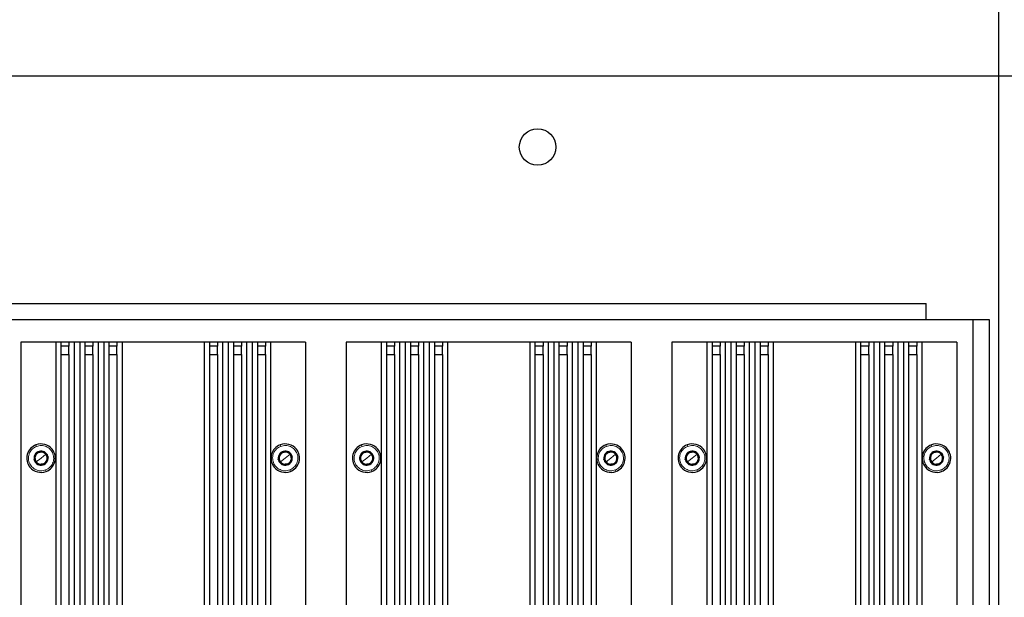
# Paper-space layout 'Blatt3' of a CAD drawing. Header units: millimetres. Extents: x 5 to 418, y 2 to 292.
# Tile 98 of 100: x 345 to 385, y 230 to 254. Entities that reach past the tile are written whole.
import ezdxf

# ---------------------------------------------------------------- set-up
doc = ezdxf.new("R2010")
doc.units = ezdxf.units.MM
doc.layers.add('SLD-0', color=7, linetype='Continuous')
doc.styles.add('SLDTEXTSTYLE0', font='TXT', dxfattribs={"width": 0.605})
doc.dimstyles.new('SLDDIMSTYLE0', dxfattribs={"dimtxt": 3.5, "dimasz": 3.302, "dimexe": 0, "dimexo": 0.0625, "dimgap": 0.875, "dimtad": 1, "dimdec": 0, "dimlfac": 6, "dimrnd": 1e-09, "dimzin": 12, "dimdsep": 46, "dimtxsty": 'SLDTEXTSTYLE0', "dimsah": 1, "dimcen": 0.09, "dimadec": 0, "dimazin": 3, "dimtfac": 1, "dimtofl": 0, "dimtmove": 0, "dimatfit": 3, "dimfxl": 1, "dimfrac": 2, "dimtolj": 1, "dimtzin": 12, "dimarcsym": 0})

# ---------------------------------------------------------------- blocks, each defined once
blk = doc.blocks.new('_D_23')
at = {"layer": 'SLD-0', "color": 7}
for p, q in [((303.059, 221.188), (303.059, 262.341)), ((384.826, 221.188), (384.826, 262.341)), ((384.826, 261.341), (303.059, 261.341))]:
    blk.add_line(p, q, dxfattribs=at)
for points in [[(303.059, 261.341), (306.361, 260.833), (306.361, 261.849)], [(384.826, 261.341), (381.524, 261.849), (381.524, 260.833)]]:
    blk.add_solid(points, dxfattribs=at)
at = {"layer": 'SLD-0', "color": 7, "insert": (339.932, 265.853), "char_height": 3.5, "attachment_point": 1, "style": 'SLDTEXTSTYLE0'}
blk.add_mtext('491', dxfattribs=at)

psp = doc.layouts.new('Blatt3')

# ---------------------------------------------------------------- linework, layer by layer
at = {"color": 7, "linetype": 'Continuous', "lineweight": 25}
for p, q in [((297.4423, 251.3413), (390.4423, 251.3413)), ((306.0256, 242.0079), (381.859, 242.0079)), ((381.859, 241.3413), (381.859, 242.0079)), ((383.7756, 241.3413), (304.109, 241.3413)), ((384.4423, 241.3413), (383.7756, 241.3413)), ((383.7756, 222.3413), (383.7756, 241.3413)), ((384.4423, 221.7825), (384.4423, 241.3413)), ((344.7756, 240.4246), (344.7756, 153.6746)), ((346.2082, 240.4246), (344.7756, 240.4246)), ((346.2082, 240.4246), (346.2082, 153.6465)), ((346.4169, 240.4246), (346.2082, 240.4246)), ((346.4169, 240.4246), (346.4169, 240.2579)), ((346.7503, 240.4246), (346.4169, 240.4246)), ((346.7503, 240.4246), (346.7503, 240.2579)), ((346.959, 240.4246), (346.7503, 240.4246)), ((346.959, 240.4246), (346.959, 153.6746)), ((347.1916, 240.4246), (346.959, 240.4246)), ((347.1916, 240.4246), (347.1916, 153.6746)), ((347.4003, 240.4246), (347.1916, 240.4246)), ((347.4003, 240.4246), (347.4003, 240.2579)), ((347.7336, 240.4246), (347.4003, 240.4246)), ((347.7336, 240.4246), (347.7336, 240.2579)), ((347.9423, 240.4246), (347.7336, 240.4246)), ((347.9423, 240.4246), (347.9423, 153.6746)), ((348.1749, 240.4246), (347.9423, 240.4246)), ((348.1749, 240.4246), (348.1749, 153.6746)), ((348.3836, 240.4246), (348.1749, 240.4246)), ((348.3836, 240.4246), (348.3836, 240.2579)), ((348.7169, 240.4246), (348.3836, 240.4246)), ((348.7169, 240.4246), (348.7169, 240.2579)), ((348.9256, 240.4246), (348.7169, 240.4246)), ((348.9256, 240.4246), (348.9256, 153.6746)), ((352.2923, 240.4246), (348.9256, 240.4246)), ((352.2923, 240.4246), (352.2923, 153.6746)), ((352.501, 240.4246), (352.2923, 240.4246)), ((352.501, 240.4246), (352.501, 240.2579)), ((352.8343, 240.4246), (352.501, 240.4246)), ((352.8343, 240.4246), (352.8343, 240.2579)), ((353.043, 240.4246), (352.8343, 240.4246)), ((353.043, 240.4246), (353.043, 153.6746)), ((353.2756, 240.4246), (353.043, 240.4246)), ((353.2756, 240.4246), (353.2756, 153.6746)), ((353.4843, 240.4246), (353.2756, 240.4246)), ((353.4843, 240.4246), (353.4843, 240.2579)), ((353.8176, 240.4246), (353.4843, 240.4246)), ((353.8176, 240.4246), (353.8176, 240.2579)), ((354.0263, 240.4246), (353.8176, 240.4246)), ((354.0263, 240.4246), (354.0263, 153.6746)), ((354.259, 240.4246), (354.0263, 240.4246)), ((354.259, 240.4246), (354.259, 153.6746)), ((354.4676, 240.4246), (354.259, 240.4246)), ((354.4676, 240.4246), (354.4676, 240.2579)), ((354.801, 240.4246), (354.4676, 240.4246)), ((354.801, 240.4246), (354.801, 240.2579)), ((355.0097, 240.4246), (354.801, 240.4246)), ((355.0097, 240.4246), (355.0097, 153.6465)), ((356.4423, 240.4246), (355.0097, 240.4246)), ((356.4423, 240.4246), (356.4423, 153.6746)), ((359.5416, 240.4246), (358.109, 240.4246)), ((358.109, 240.4246), (358.109, 153.6746)), ((359.5416, 240.4246), (359.5416, 153.6465)), ((359.7503, 240.4246), (359.5416, 240.4246)), ((359.7503, 240.4246), (359.7503, 240.2579)), ((360.0836, 240.4246), (359.7503, 240.4246)), ((360.0836, 240.4246), (360.0836, 240.2579)), ((360.2923, 240.4246), (360.0836, 240.4246)), ((360.2923, 240.4246), (360.2923, 153.6746)), ((360.5249, 240.4246), (360.2923, 240.4246)), ((360.5249, 240.4246), (360.5249, 153.6746)), ((360.7336, 240.4246), (360.5249, 240.4246)), ((360.7336, 240.4246), (360.7336, 240.2579)), ((361.0669, 240.4246), (360.7336, 240.4246)), ((361.0669, 240.4246), (361.0669, 240.2579)), ((361.2756, 240.4246), (361.0669, 240.4246)), ((361.2756, 240.4246), (361.2756, 153.6746)), ((361.5082, 240.4246), (361.2756, 240.4246)), ((361.5082, 240.4246), (361.5082, 153.6746)), ((361.7169, 240.4246), (361.5082, 240.4246)), ((361.7169, 240.4246), (361.7169, 240.2579)), ((362.0503, 240.4246), (361.7169, 240.4246)), ((362.0503, 240.4246), (362.0503, 240.2579)), ((362.259, 240.4246), (362.0503, 240.4246)), ((362.259, 240.4246), (362.259, 153.6746)), ((365.6256, 240.4246), (362.259, 240.4246)), ((365.6256, 240.4246), (365.6256, 153.6746)), ((365.8343, 240.4246), (365.6256, 240.4246)), ((365.8343, 240.4246), (365.8343, 240.2579)), ((366.1676, 240.4246), (365.8343, 240.4246)), ((366.1676, 240.4246), (366.1676, 240.2579)), ((366.3763, 240.4246), (366.1676, 240.4246)), ((366.3763, 240.4246), (366.3763, 153.6746)), ((366.609, 240.4246), (366.3763, 240.4246)), ((366.609, 240.4246), (366.609, 153.6746)), ((366.8176, 240.4246), (366.609, 240.4246)), ((366.8176, 240.4246), (366.8176, 240.2579)), ((367.151, 240.4246), (366.8176, 240.4246)), ((367.151, 240.4246), (367.151, 240.2579)), ((367.3597, 240.4246), (367.151, 240.4246)), ((367.3597, 240.4246), (367.3597, 153.6746)), ((367.5923, 240.4246), (367.3597, 240.4246)), ((367.5923, 240.4246), (367.5923, 153.6746)), ((367.801, 240.4246), (367.5923, 240.4246)), ((367.801, 240.4246), (367.801, 240.2579)), ((368.1343, 240.4246), (367.801, 240.4246)), ((368.1343, 240.4246), (368.1343, 240.2579)), ((368.343, 240.4246), (368.1343, 240.4246)), ((368.343, 240.4246), (368.343, 153.6465)), ((369.7756, 240.4246), (368.343, 240.4246)), ((369.7756, 240.4246), (369.7756, 153.6746)), ((372.8749, 240.4246), (371.4423, 240.4246)), ((371.4423, 240.4246), (371.4423, 153.6746)), ((372.8749, 240.4246), (372.8749, 153.6465)), ((373.0836, 240.4246), (372.8749, 240.4246)), ((373.0836, 240.4246), (373.0836, 240.2579)), ((373.4169, 240.4246), (373.0836, 240.4246)), ((373.4169, 240.4246), (373.4169, 240.2579)), ((373.6256, 240.4246), (373.4169, 240.4246)), ((373.6256, 240.4246), (373.6256, 153.6746)), ((373.8582, 240.4246), (373.6256, 240.4246)), ((373.8582, 240.4246), (373.8582, 153.6746)), ((374.0669, 240.4246), (373.8582, 240.4246)), ((374.0669, 240.4246), (374.0669, 240.2579)), ((374.4003, 240.4246), (374.0669, 240.4246)), ((374.4003, 240.4246), (374.4003, 240.2579)), ((374.609, 240.4246), (374.4003, 240.4246)), ((374.609, 240.4246), (374.609, 153.6746)), ((374.8416, 240.4246), (374.609, 240.4246)), ((374.8416, 240.4246), (374.8416, 153.6746)), ((375.0503, 240.4246), (374.8416, 240.4246)), ((375.0503, 240.4246), (375.0503, 240.2579)), ((375.3836, 240.4246), (375.0503, 240.4246)), ((375.3836, 240.4246), (375.3836, 240.2579)), ((375.5923, 240.4246), (375.3836, 240.4246)), ((375.5923, 240.4246), (375.5923, 153.6746)), ((378.959, 240.4246), (375.5923, 240.4246)), ((378.959, 240.4246), (378.959, 220.9097)), ((379.1676, 240.4246), (378.959, 240.4246)), ((379.1676, 240.4246), (379.1676, 240.2579)), ((379.501, 240.4246), (379.1676, 240.4246)), ((379.501, 240.4246), (379.501, 240.2579)), ((379.7097, 240.4246), (379.501, 240.4246)), ((379.7097, 240.4246), (379.7097, 222.0778)), ((379.9423, 240.4246), (379.7097, 240.4246)), ((379.9423, 240.4246), (379.9423, 222.2021)), ((380.151, 240.4246), (379.9423, 240.4246)), ((380.151, 240.4246), (380.151, 240.2579)), ((380.4843, 240.4246), (380.151, 240.4246)), ((380.4843, 240.4246), (380.4843, 240.2579)), ((380.693, 240.4246), (380.4843, 240.4246)), ((380.693, 240.4246), (380.693, 222.3413)), ((380.9256, 240.4246), (380.693, 240.4246)), ((380.9256, 240.4246), (380.9256, 222.3413)), ((381.1343, 240.4246), (380.9256, 240.4246)), ((381.1343, 240.4246), (381.1343, 240.2579)), ((381.4676, 240.4246), (381.1343, 240.4246)), ((381.4676, 240.4246), (381.4676, 240.2579)), ((381.6763, 240.4246), (381.4676, 240.4246)), ((381.6763, 240.4246), (381.6763, 222.3413)), ((383.109, 240.4246), (381.6763, 240.4246)), ((383.109, 240.4246), (383.109, 222.3413)), ((346.4169, 240.2579), (346.4169, 239.9246)), ((346.7503, 240.2579), (346.4169, 240.2579)), ((346.4169, 239.9246), (346.4169, 153.6746)), ((346.4169, 239.9246), (346.7503, 239.9246)), ((346.7503, 239.9246), (346.7503, 240.2579)), ((346.7503, 239.9246), (346.7503, 153.6746)), ((347.4003, 240.2579), (347.4003, 239.9246)), ((347.7336, 240.2579), (347.4003, 240.2579)), ((347.4003, 239.9246), (347.4003, 153.6746)), ((347.4003, 239.9246), (347.7336, 239.9246)), ((347.7336, 239.9246), (347.7336, 240.2579)), ((347.7336, 239.9246), (347.7336, 153.6746)), ((348.3836, 240.2579), (348.3836, 239.9246)), ((348.7169, 240.2579), (348.3836, 240.2579)), ((348.3836, 239.9246), (348.3836, 153.6746)), ((348.3836, 239.9246), (348.7169, 239.9246)), ((348.7169, 239.9246), (348.7169, 240.2579)), ((348.7169, 239.9246), (348.7169, 153.6746)), ((352.501, 240.2579), (352.501, 239.9246)), ((352.8343, 240.2579), (352.501, 240.2579)), ((352.501, 239.9246), (352.501, 153.6746)), ((352.501, 239.9246), (352.8343, 239.9246)), ((352.8343, 239.9246), (352.8343, 240.2579)), ((352.8343, 239.9246), (352.8343, 153.6746)), ((353.4843, 240.2579), (353.4843, 239.9246)), ((353.8176, 240.2579), (353.4843, 240.2579)), ((353.4843, 239.9246), (353.4843, 153.6746)), ((353.4843, 239.9246), (353.8176, 239.9246)), ((353.8176, 239.9246), (353.8176, 240.2579)), ((353.8176, 239.9246), (353.8176, 153.6746)), ((354.4676, 240.2579), (354.4676, 239.9246)), ((354.801, 240.2579), (354.4676, 240.2579)), ((354.4676, 239.9246), (354.4676, 153.6746)), ((354.4676, 239.9246), (354.801, 239.9246)), ((354.801, 239.9246), (354.801, 240.2579)), ((354.801, 239.9246), (354.801, 153.6746)), ((359.7503, 240.2579), (359.7503, 239.9246)), ((360.0836, 240.2579), (359.7503, 240.2579)), ((359.7503, 239.9246), (359.7503, 153.6746)), ((359.7503, 239.9246), (360.0836, 239.9246)), ((360.0836, 239.9246), (360.0836, 240.2579)), ((360.0836, 239.9246), (360.0836, 153.6746)), ((360.7336, 240.2579), (360.7336, 239.9246)), ((361.0669, 240.2579), (360.7336, 240.2579)), ((360.7336, 239.9246), (360.7336, 153.6746)), ((360.7336, 239.9246), (361.0669, 239.9246)), ((361.0669, 239.9246), (361.0669, 240.2579)), ((361.0669, 239.9246), (361.0669, 153.6746)), ((361.7169, 240.2579), (361.7169, 239.9246)), ((362.0503, 240.2579), (361.7169, 240.2579)), ((361.7169, 239.9246), (361.7169, 153.6746)), ((361.7169, 239.9246), (362.0503, 239.9246)), ((362.0503, 239.9246), (362.0503, 240.2579)), ((362.0503, 239.9246), (362.0503, 153.6746)), ((365.8343, 240.2579), (365.8343, 239.9246)), ((366.1676, 240.2579), (365.8343, 240.2579)), ((365.8343, 239.9246), (365.8343, 153.6746)), ((365.8343, 239.9246), (366.1676, 239.9246)), ((366.1676, 239.9246), (366.1676, 240.2579)), ((366.1676, 239.9246), (366.1676, 153.6746)), ((366.8176, 240.2579), (366.8176, 239.9246)), ((367.151, 240.2579), (366.8176, 240.2579)), ((366.8176, 239.9246), (366.8176, 153.6746)), ((366.8176, 239.9246), (367.151, 239.9246)), ((367.151, 239.9246), (367.151, 240.2579)), ((367.151, 239.9246), (367.151, 153.6746)), ((367.801, 240.2579), (367.801, 239.9246)), ((368.1343, 240.2579), (367.801, 240.2579)), ((367.801, 239.9246), (367.801, 153.6746)), ((367.801, 239.9246), (368.1343, 239.9246)), ((368.1343, 239.9246), (368.1343, 240.2579)), ((368.1343, 239.9246), (368.1343, 153.6746)), ((373.0836, 240.2579), (373.0836, 239.9246)), ((373.4169, 240.2579), (373.0836, 240.2579)), ((373.0836, 239.9246), (373.0836, 153.6746)), ((373.0836, 239.9246), (373.4169, 239.9246)), ((373.4169, 239.9246), (373.4169, 240.2579)), ((373.4169, 239.9246), (373.4169, 153.6746)), ((374.0669, 240.2579), (374.0669, 239.9246)), ((374.4003, 240.2579), (374.0669, 240.2579)), ((374.0669, 239.9246), (374.0669, 153.6746)), ((374.0669, 239.9246), (374.4003, 239.9246)), ((374.4003, 239.9246), (374.4003, 240.2579)), ((374.4003, 239.9246), (374.4003, 153.6746)), ((375.0503, 240.2579), (375.0503, 239.9246)), ((375.3836, 240.2579), (375.0503, 240.2579)), ((375.0503, 239.9246), (375.0503, 153.6746)), ((375.0503, 239.9246), (375.3836, 239.9246)), ((375.3836, 239.9246), (375.3836, 240.2579)), ((375.3836, 239.9246), (375.3836, 153.6746)), ((379.1676, 240.2579), (379.1676, 239.9246)), ((379.501, 240.2579), (379.1676, 240.2579)), ((379.1676, 239.9246), (379.1676, 221.5115)), ((379.1676, 239.9246), (379.501, 239.9246)), ((379.501, 239.9246), (379.501, 240.2579)), ((379.501, 239.9246), (379.501, 221.9197)), ((380.151, 240.2579), (380.151, 239.9246)), ((380.4843, 240.2579), (380.151, 240.2579)), ((380.151, 239.9246), (380.151, 222.2771)), ((380.151, 239.9246), (380.4843, 239.9246)), ((380.4843, 239.9246), (380.4843, 240.2579)), ((380.4843, 239.9246), (380.4843, 222.3366)), ((381.1343, 240.2579), (381.1343, 239.9246)), ((381.4676, 240.2579), (381.1343, 240.2579)), ((381.1343, 239.9246), (381.1343, 222.3413)), ((381.1343, 239.9246), (381.4676, 239.9246)), ((381.4676, 239.9246), (381.4676, 240.2579)), ((381.4676, 239.9246), (381.4676, 222.3413)), ((345.7131, 235.9438), (345.8037, 235.8314)), ((355.7131, 235.9438), (355.8037, 235.8314)), ((359.0465, 235.9438), (359.137, 235.8314)), ((369.0465, 235.9438), (369.137, 235.8314)), ((372.3798, 235.9438), (372.4703, 235.8314)), ((382.3798, 235.9438), (382.4703, 235.8314)), ((345.4142, 235.5178), (345.3237, 235.6302)), ((345.5048, 235.4054), (345.4142, 235.5178)), ((345.8037, 235.8314), (345.8942, 235.719)), ((355.4142, 235.5178), (355.3237, 235.6302)), ((355.5048, 235.4054), (355.4142, 235.5178)), ((355.8037, 235.8314), (355.8942, 235.719)), ((358.7476, 235.5178), (358.657, 235.6302)), ((358.8381, 235.4054), (358.7476, 235.5178)), ((359.137, 235.8314), (359.2275, 235.719)), ((368.7476, 235.5178), (368.657, 235.6302)), ((368.8381, 235.4054), (368.7476, 235.5178)), ((369.137, 235.8314), (369.2275, 235.719)), ((372.0809, 235.5178), (371.9904, 235.6302)), ((372.1714, 235.4054), (372.0809, 235.5178)), ((372.4703, 235.8314), (372.5609, 235.719)), ((382.0809, 235.5178), (381.9904, 235.6302)), ((382.1714, 235.4054), (382.0809, 235.5178)), ((382.4703, 235.8314), (382.5609, 235.719))]:
    psp.add_line(p, q, dxfattribs=at)
at = {"color": 7, "linetype": 'Continuous', "lineweight": 18}
for p, q in [((345.4014, 236.2198), (345.4251, 236.1575)), ((355.4014, 236.2198), (355.4251, 236.1575)), ((358.7347, 236.2198), (358.7584, 236.1575)), ((368.7347, 236.2198), (368.7584, 236.1575)), ((372.068, 236.2198), (372.0918, 236.1575)), ((382.068, 236.2198), (382.0918, 236.1575)), ((345.4142, 235.5178), (345.3831, 235.4927)), ((345.609, 235.6746), (345.4142, 235.5178)), ((345.609, 235.6746), (345.8037, 235.8314)), ((345.8037, 235.8314), (345.8348, 235.8565)), ((355.4142, 235.5178), (355.3831, 235.4927)), ((355.609, 235.6746), (355.4142, 235.5178)), ((355.609, 235.6746), (355.8037, 235.8314)), ((355.8037, 235.8314), (355.8348, 235.8565)), ((358.7476, 235.5178), (358.7164, 235.4927)), ((358.9423, 235.6746), (358.7476, 235.5178)), ((358.9423, 235.6746), (359.137, 235.8314)), ((359.137, 235.8314), (359.1681, 235.8565)), ((368.7476, 235.5178), (368.7164, 235.4927)), ((368.9423, 235.6746), (368.7476, 235.5178)), ((368.9423, 235.6746), (369.137, 235.8314)), ((369.137, 235.8314), (369.1681, 235.8565)), ((372.0809, 235.5178), (372.0498, 235.4927)), ((372.2756, 235.6746), (372.0809, 235.5178)), ((372.2756, 235.6746), (372.4703, 235.8314)), ((372.4703, 235.8314), (372.5015, 235.8565)), ((382.0809, 235.5178), (382.0498, 235.4927)), ((382.2756, 235.6746), (382.0809, 235.5178)), ((382.2756, 235.6746), (382.4703, 235.8314)), ((382.4703, 235.8314), (382.5015, 235.8565)), ((345.8165, 235.1295), (345.7928, 235.1918)), ((355.8165, 235.1295), (355.7928, 235.1918)), ((359.1499, 235.1295), (359.1261, 235.1918)), ((369.1499, 235.1295), (369.1261, 235.1918)), ((372.4832, 235.1295), (372.4595, 235.1918)), ((382.4832, 235.1295), (382.4595, 235.1918))]:
    psp.add_line(p, q, dxfattribs=at)
at = {"color": 7, "linetype": 'Continuous', "lineweight": 25}
psp.add_circle((365.9423, 248.4246), 0.75, dxfattribs=at)
for centre, radius, start, end in [((345.609, 235.6746), 0.5833, 110.84512, 218.84512), ((345.609, 235.6746), 0.29, 38.84512, 218.84512), ((345.609, 235.6746), 0.25, 98.84512, 158.84512), ((345.609, 235.6746), 0.5833, 38.84512, 110.84512), ((345.609, 235.6746), 0.25, 38.84512, 98.84512), ((345.609, 235.6746), 0.5833, 290.84512, 38.84512), ((355.609, 235.6746), 0.5833, 110.84512, 218.84512), ((355.609, 235.6746), 0.29, 38.84512, 218.84512), ((355.609, 235.6746), 0.25, 98.84512, 158.84512), ((355.609, 235.6746), 0.5833, 38.84512, 110.84512), ((355.609, 235.6746), 0.25, 38.84512, 98.84512), ((355.609, 235.6746), 0.5833, 290.84512, 38.84512), ((358.9423, 235.6746), 0.5833, 110.84512, 218.84512), ((358.9423, 235.6746), 0.29, 38.84512, 218.84512), ((358.9423, 235.6746), 0.25, 98.84512, 158.84512), ((358.9423, 235.6746), 0.5833, 38.84512, 110.84512), ((358.9423, 235.6746), 0.25, 38.84512, 98.84512), ((358.9423, 235.6746), 0.5833, 290.84512, 38.84512), ((368.9423, 235.6746), 0.5833, 110.84512, 218.84512), ((368.9423, 235.6746), 0.29, 38.84512, 218.84512), ((368.9423, 235.6746), 0.25, 98.84512, 158.84512), ((368.9423, 235.6746), 0.5833, 38.84512, 110.84512), ((368.9423, 235.6746), 0.25, 38.84512, 98.84512), ((368.9423, 235.6746), 0.5833, 290.84512, 38.84512), ((372.2756, 235.6746), 0.5833, 110.84512, 218.84512), ((372.2756, 235.6746), 0.29, 38.84512, 218.84512), ((372.2756, 235.6746), 0.25, 98.84512, 158.84512), ((372.2756, 235.6746), 0.5833, 38.84512, 110.84512), ((372.2756, 235.6746), 0.25, 38.84512, 98.84512), ((372.2756, 235.6746), 0.5833, 290.84512, 38.84512), ((382.2756, 235.6746), 0.5833, 110.84512, 218.84512), ((382.2756, 235.6746), 0.29, 38.84512, 218.84512), ((382.2756, 235.6746), 0.25, 98.84512, 158.84512), ((382.2756, 235.6746), 0.5833, 38.84512, 110.84512), ((382.2756, 235.6746), 0.25, 38.84512, 98.84512), ((382.2756, 235.6746), 0.5833, 290.84512, 38.84512), ((345.609, 235.6746), 0.25, 158.84512, 218.84512), ((345.609, 235.6746), 0.29, 218.84512, 38.84512), ((345.609, 235.6746), 0.25, 218.84512, 278.84512), ((345.609, 235.6746), 0.25, 278.84512, 338.84512), ((345.609, 235.6746), 0.25, 338.84512, 38.84512), ((355.609, 235.6746), 0.25, 158.84512, 218.84512), ((355.609, 235.6746), 0.29, 218.84512, 38.84512), ((355.609, 235.6746), 0.25, 218.84512, 278.84512), ((355.609, 235.6746), 0.25, 278.84512, 338.84512), ((355.609, 235.6746), 0.25, 338.84512, 38.84512), ((358.9423, 235.6746), 0.25, 158.84512, 218.84512), ((358.9423, 235.6746), 0.29, 218.84512, 38.84512), ((358.9423, 235.6746), 0.25, 218.84512, 278.84512), ((358.9423, 235.6746), 0.25, 278.84512, 338.84512), ((358.9423, 235.6746), 0.25, 338.84512, 38.84512), ((368.9423, 235.6746), 0.25, 158.84512, 218.84512), ((368.9423, 235.6746), 0.29, 218.84512, 38.84512), ((368.9423, 235.6746), 0.25, 218.84512, 278.84512), ((368.9423, 235.6746), 0.25, 278.84512, 338.84512), ((368.9423, 235.6746), 0.25, 338.84512, 38.84512), ((372.2756, 235.6746), 0.25, 158.84512, 218.84512), ((372.2756, 235.6746), 0.29, 218.84512, 38.84512), ((372.2756, 235.6746), 0.25, 218.84512, 278.84512), ((372.2756, 235.6746), 0.25, 278.84512, 338.84512), ((372.2756, 235.6746), 0.25, 338.84512, 38.84512), ((382.2756, 235.6746), 0.25, 158.84512, 218.84512), ((382.2756, 235.6746), 0.29, 218.84512, 38.84512), ((382.2756, 235.6746), 0.25, 218.84512, 278.84512), ((382.2756, 235.6746), 0.25, 278.84512, 338.84512), ((382.2756, 235.6746), 0.25, 338.84512, 38.84512), ((345.609, 235.6746), 0.5833, 218.84512, 290.84512), ((355.609, 235.6746), 0.5833, 218.84512, 290.84512), ((358.9423, 235.6746), 0.5833, 218.84512, 290.84512), ((368.9423, 235.6746), 0.5833, 218.84512, 290.84512), ((372.2756, 235.6746), 0.5833, 218.84512, 290.84512), ((382.2756, 235.6746), 0.5833, 218.84512, 290.84512)]:
    psp.add_arc(centre, radius, start, end, dxfattribs=at)
at = {"color": 7, "linetype": 'Continuous', "lineweight": 18}
for points in [[(345.7928, 235.1918), (345.7268, 235.175), (345.5949, 235.1413), (345.3917, 235.1918), (345.2235, 235.3105), (345.1135, 235.486), (345.079, 235.6901), (345.1256, 235.8906), (345.2438, 236.0635), (345.3647, 236.1261), (345.4251, 236.1575)], [(345.4251, 236.1575), (345.4911, 236.1743), (345.623, 236.2079), (345.8262, 236.1574), (345.9944, 236.0387), (346.1044, 235.8632), (346.1389, 235.6591), (346.0923, 235.4586), (345.9741, 235.2857), (345.8532, 235.2231), (345.7928, 235.1918)], [(355.7928, 235.1918), (355.7268, 235.175), (355.5949, 235.1413), (355.3917, 235.1918), (355.2235, 235.3105), (355.1135, 235.486), (355.079, 235.6901), (355.1256, 235.8906), (355.2438, 236.0635), (355.3647, 236.1261), (355.4251, 236.1575)], [(355.4251, 236.1575), (355.4911, 236.1743), (355.623, 236.2079), (355.8262, 236.1574), (355.9944, 236.0387), (356.1044, 235.8632), (356.1389, 235.6591), (356.0923, 235.4586), (355.9741, 235.2857), (355.8532, 235.2231), (355.7928, 235.1918)], [(359.1261, 235.1918), (359.0602, 235.175), (358.9283, 235.1413), (358.725, 235.1918), (358.5569, 235.3105), (358.4469, 235.486), (358.4123, 235.6901), (358.4589, 235.8906), (358.5771, 236.0635), (358.698, 236.1261), (358.7584, 236.1575)], [(358.7584, 236.1575), (358.8244, 236.1743), (358.9563, 236.2079), (359.1596, 236.1574), (359.3277, 236.0387), (359.4377, 235.8632), (359.4723, 235.6591), (359.4256, 235.4586), (359.3074, 235.2857), (359.1866, 235.2231), (359.1261, 235.1918)], [(369.1261, 235.1918), (369.0602, 235.175), (368.9283, 235.1413), (368.725, 235.1918), (368.5569, 235.3105), (368.4469, 235.486), (368.4123, 235.6901), (368.4589, 235.8906), (368.5771, 236.0635), (368.698, 236.1261), (368.7584, 236.1575)], [(368.7584, 236.1575), (368.8244, 236.1743), (368.9563, 236.2079), (369.1596, 236.1574), (369.3277, 236.0387), (369.4377, 235.8632), (369.4723, 235.6591), (369.4256, 235.4586), (369.3074, 235.2857), (369.1866, 235.2231), (369.1261, 235.1918)], [(372.4595, 235.1918), (372.3935, 235.175), (372.2616, 235.1413), (372.0583, 235.1918), (371.8902, 235.3105), (371.7802, 235.486), (371.7456, 235.6901), (371.7923, 235.8906), (371.9105, 236.0635), (372.0313, 236.1261), (372.0918, 236.1575)], [(372.0918, 236.1575), (372.1577, 236.1743), (372.2896, 236.2079), (372.4929, 236.1574), (372.6611, 236.0387), (372.771, 235.8632), (372.8056, 235.6591), (372.759, 235.4586), (372.6408, 235.2857), (372.5199, 235.2231), (372.4595, 235.1918)], [(382.4595, 235.1918), (382.3935, 235.175), (382.2616, 235.1413), (382.0583, 235.1918), (381.8902, 235.3105), (381.7802, 235.486), (381.7456, 235.6901), (381.7923, 235.8906), (381.9105, 236.0635), (382.0313, 236.1261), (382.0918, 236.1575)], [(382.0918, 236.1575), (382.1577, 236.1743), (382.2896, 236.2079), (382.4929, 236.1574), (382.6611, 236.0387), (382.771, 235.8632), (382.8056, 235.6591), (382.759, 235.4586), (382.6408, 235.2857), (382.5199, 235.2231), (382.4595, 235.1918)]]:
    psp.add_open_spline(points, degree=3, dxfattribs=at)
at = {"color": 7, "linetype": 'Continuous', "lineweight": 25}
for points, knots in [([(345.3237, 235.6302), (345.3411, 235.6751), (345.3758, 235.7649), (345.4105, 235.8546), (345.4279, 235.8994)], [0, 0, 0, 0, 0.5003625, 1, 1, 1, 1]), ([(345.4279, 235.8994), (345.4755, 235.9069), (345.5706, 235.9217), (345.6656, 235.9364), (345.7131, 235.9438)], [0, 0, 0, 0, 0.50043007, 1, 1, 1, 1]), ([(355.3237, 235.6302), (355.3411, 235.6751), (355.3758, 235.7649), (355.4105, 235.8546), (355.4279, 235.8994)], [0, 0, 0, 0, 0.5003625, 1, 1, 1, 1]), ([(355.4279, 235.8994), (355.4755, 235.9069), (355.5706, 235.9217), (355.6656, 235.9364), (355.7131, 235.9438)], [0, 0, 0, 0, 0.5004301, 1, 1, 1, 1]), ([(358.657, 235.6302), (358.6744, 235.6751), (358.7091, 235.7649), (358.7439, 235.8546), (358.7612, 235.8994)], [0, 0, 0, 0, 0.5003625, 1, 1, 1, 1]), ([(358.7612, 235.8994), (358.8088, 235.9069), (358.9039, 235.9217), (358.999, 235.9364), (359.0465, 235.9438)], [0, 0, 0, 0, 0.5004301, 1, 1, 1, 1]), ([(368.657, 235.6302), (368.6744, 235.6751), (368.7091, 235.7649), (368.7439, 235.8546), (368.7612, 235.8994)], [0, 0, 0, 0, 0.5003625, 1, 1, 1, 1]), ([(368.7612, 235.8994), (368.8088, 235.9069), (368.9039, 235.9217), (368.999, 235.9364), (369.0465, 235.9438)], [0, 0, 0, 0, 0.5004301, 1, 1, 1, 1]), ([(371.9904, 235.6302), (372.0077, 235.6751), (372.0425, 235.7649), (372.0772, 235.8546), (372.0946, 235.8994)], [0, 0, 0, 0, 0.5003625, 1, 1, 1, 1]), ([(372.0946, 235.8994), (372.1421, 235.9069), (372.2372, 235.9217), (372.3323, 235.9364), (372.3798, 235.9438)], [0, 0, 0, 0, 0.5004301, 1, 1, 1, 1]), ([(381.9904, 235.6302), (382.0077, 235.6751), (382.0425, 235.7649), (382.0772, 235.8546), (382.0946, 235.8994)], [0, 0, 0, 0, 0.5003625, 1, 1, 1, 1]), ([(382.0946, 235.8994), (382.1421, 235.9069), (382.2372, 235.9217), (382.3323, 235.9364), (382.3798, 235.9438)], [0, 0, 0, 0, 0.5004301, 1, 1, 1, 1]), ([(345.8942, 235.719), (345.8768, 235.6741), (345.8421, 235.5844), (345.8074, 235.4946), (345.79, 235.4498)], [0, 0, 0, 0, 0.5003625, 1, 1, 1, 1]), ([(355.8942, 235.719), (355.8768, 235.6741), (355.8421, 235.5844), (355.8074, 235.4946), (355.79, 235.4498)], [0, 0, 0, 0, 0.5003625, 1, 1, 1, 1]), ([(359.2275, 235.719), (359.2102, 235.6741), (359.1754, 235.5844), (359.1407, 235.4946), (359.1233, 235.4498)], [0, 0, 0, 0, 0.5003625, 1, 1, 1, 1]), ([(369.2275, 235.719), (369.2102, 235.6741), (369.1754, 235.5844), (369.1407, 235.4946), (369.1233, 235.4498)], [0, 0, 0, 0, 0.5003625, 1, 1, 1, 1]), ([(372.5609, 235.719), (372.5435, 235.6741), (372.5088, 235.5844), (372.474, 235.4946), (372.4567, 235.4498)], [0, 0, 0, 0, 0.5003625, 1, 1, 1, 1]), ([(382.5609, 235.719), (382.5435, 235.6741), (382.5088, 235.5844), (382.474, 235.4946), (382.4567, 235.4498)], [0, 0, 0, 0, 0.5003625, 1, 1, 1, 1]), ([(345.79, 235.4498), (345.7424, 235.4424), (345.6473, 235.4276), (345.5523, 235.4128), (345.5048, 235.4054)], [0, 0, 0, 0, 0.5004301, 1, 1, 1, 1]), ([(355.79, 235.4498), (355.7424, 235.4424), (355.6473, 235.4276), (355.5523, 235.4128), (355.5048, 235.4054)], [0, 0, 0, 0, 0.50043007, 1, 1, 1, 1]), ([(359.1233, 235.4498), (359.0758, 235.4424), (358.9807, 235.4276), (358.8856, 235.4128), (358.8381, 235.4054)], [0, 0, 0, 0, 0.50043007, 1, 1, 1, 1]), ([(369.1233, 235.4498), (369.0758, 235.4424), (368.9807, 235.4276), (368.8856, 235.4128), (368.8381, 235.4054)], [0, 0, 0, 0, 0.50043007, 1, 1, 1, 1]), ([(372.4567, 235.4498), (372.4091, 235.4424), (372.314, 235.4276), (372.2189, 235.4128), (372.1714, 235.4054)], [0, 0, 0, 0, 0.50043007, 1, 1, 1, 1]), ([(382.4567, 235.4498), (382.4091, 235.4424), (382.314, 235.4276), (382.2189, 235.4128), (382.1714, 235.4054)], [0, 0, 0, 0, 0.50043007, 1, 1, 1, 1])]:
    psp.add_open_spline(points, degree=3, knots=knots, dxfattribs=at)

# ---------------------------------------------------------------- dimensions: what is measured, and where the dimension line sits
at = {"layer": 'SLD-0', "color": 7}
dim = psp.add_linear_dim(base=(303.059, 261.3413), p1=(384.8256, 221.1879), p2=(303.059, 221.1879), dimstyle='SLDDIMSTYLE0', dxfattribs=at)
dim.commit()
dim.dimension.update_dxf_attribs({"geometry": '_D_23', "text_midpoint": (343.9423, 261.3413), "dimtype": 160})

doc.saveas('drawing.dxf')
